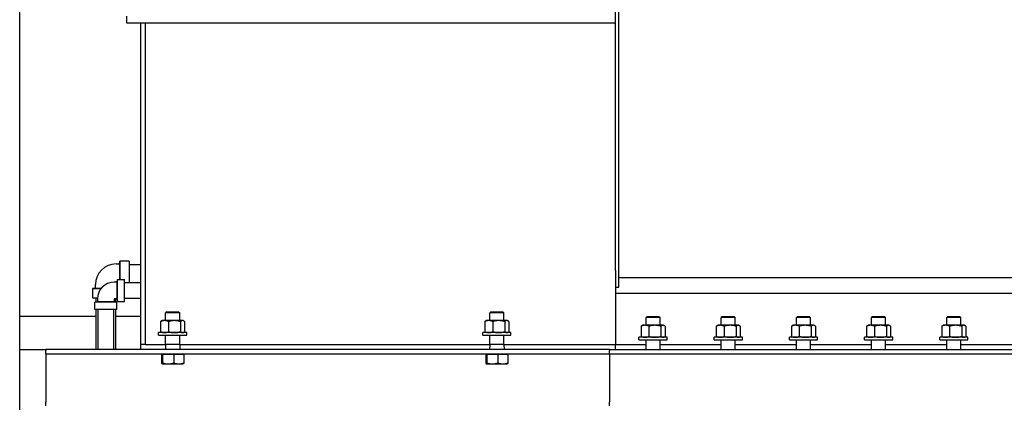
# Model space of a CAD drawing. Header units: inches. Extents: x 24 to 1128, y -74 to 748.
# Tile 66 of 256: x 271 to 324, y 248 to 268. Entities that reach past the tile are written whole.
import ezdxf

# ---------------------------------------------------------------- set-up
doc = ezdxf.new("R2010")
doc.units = ezdxf.units.IN
doc.header["$LTSCALE"] = 32
doc.header["$MEASUREMENT"] = 0
doc.layers.add('Visible (ANSI)', color=7, linetype='Continuous', lineweight=30)

msp = doc.modelspace()

# ---------------------------------------------------------------- linework, layer by layer
at = {"layer": 'Visible (ANSI)'}
for p, q in [((303.15364, 254.81422), (303.15364, 278.36766)), ((303.33294, 253.93871), (303.33294, 278.36766)), ((271.45364, 239.84266), (271.45364, 271.56766)), ((277.15364, 267.99266), (277.15364, 268.36766)), ((277.90364, 267.99266), (277.15364, 267.99266)), ((278.15364, 267.99266), (277.90364, 267.99266)), ((277.90364, 250.86766), (277.90364, 267.99266)), ((278.15364, 250.86766), (278.15364, 267.99266)), ((303.15364, 267.99266), (278.15364, 267.99266)), ((276.58464, 255.16616), (276.76964, 255.16616)), ((276.76964, 255.16616), (276.78364, 255.31566)), ((276.76964, 255.16616), (276.76964, 254.33616)), ((277.28364, 255.31566), (276.78364, 255.31566)), ((276.78364, 255.31566), (276.78364, 254.33616)), ((277.28364, 255.31566), (277.28364, 254.16766)), ((277.28364, 255.14016), (277.90364, 255.14016)), ((303.15364, 254.81422), (303.15364, 250.86766)), ((276.63964, 254.19066), (276.47664, 254.19066)), ((276.63964, 254.19066), (276.65364, 254.33616)), ((276.63964, 253.30466), (276.63964, 254.19066)), ((276.65364, 254.33616), (277.03364, 254.33616)), ((276.65364, 253.15916), (276.65364, 254.33616)), ((277.03364, 253.15916), (277.03364, 254.33616)), ((277.90364, 254.16766), (277.03364, 254.16766)), ((303.33294, 254.43871), (327.09934, 254.43871)), ((275.48264, 253.87916), (275.33314, 253.86516)), ((275.33314, 253.86516), (275.33314, 253.36516)), ((275.33314, 253.86516), (275.79047, 253.86516)), ((275.48264, 253.87916), (275.48264, 254.06416)), ((275.48264, 253.87916), (275.80215, 253.87916)), ((303.15364, 253.93871), (303.33294, 253.93871)), ((303.15364, 253.61766), (327.27864, 253.61766)), ((275.33314, 253.36516), (275.59271, 253.36516)), ((275.59064, 253.14166), (275.44514, 253.12766)), ((275.44514, 252.74766), (275.44514, 253.12766)), ((276.62214, 253.12766), (275.44514, 253.12766)), ((275.50864, 253.36516), (275.50864, 253.13377)), ((275.59064, 253.30466), (275.59064, 253.14166)), ((276.47664, 253.14166), (275.59064, 253.14166)), ((276.47664, 253.30466), (276.47664, 253.14166)), ((276.63964, 253.30466), (276.47664, 253.30466)), ((276.47664, 253.14166), (276.62214, 253.12766)), ((276.55864, 253.30466), (276.55864, 253.13377)), ((276.62214, 252.74766), (276.62214, 253.12766)), ((276.63964, 253.30466), (276.65364, 253.15916)), ((276.65364, 253.15916), (277.03364, 253.15916)), ((277.90364, 253.32766), (277.03364, 253.32766)), ((276.62214, 252.74766), (275.44514, 252.74766)), ((275.50864, 252.74766), (275.50864, 250.61766)), ((275.61364, 252.74766), (275.61364, 250.61766)), ((276.45364, 252.74766), (276.45364, 250.61766)), ((276.55864, 252.74766), (276.55864, 250.61766)), ((279.27749, 252.61766), (279.21614, 252.55816)), ((279.21614, 252.14926), (279.21614, 252.55816)), ((279.96614, 252.55816), (279.21614, 252.55816)), ((279.27749, 252.61766), (279.9048, 252.61766)), ((279.9048, 252.61766), (279.96614, 252.55816)), ((279.96614, 252.14926), (279.96614, 252.55816)), ((296.52749, 252.61766), (296.46614, 252.55816)), ((296.46614, 252.14926), (296.46614, 252.55816)), ((297.21614, 252.55816), (296.46614, 252.55816)), ((296.52749, 252.61766), (297.1548, 252.61766)), ((297.1548, 252.61766), (297.21614, 252.55816)), ((297.21614, 252.14926), (297.21614, 252.55816)), ((275.50864, 252.36766), (271.45364, 252.36766)), ((277.90364, 252.36766), (276.55864, 252.36766)), ((278.95181, 252.09902), (278.95181, 251.5585)), ((279.02864, 252.14926), (278.99315, 252.12877)), ((279.16126, 252.14926), (279.02864, 252.14926)), ((279.69037, 252.14926), (279.16126, 252.14926)), ((279.37071, 252.09902), (279.37071, 251.5585)), ((280.12026, 252.14926), (279.69037, 252.14926)), ((280.01004, 252.09902), (280.01004, 251.5585)), ((280.15364, 252.14926), (280.12026, 252.14926)), ((280.15364, 252.14926), (280.18914, 252.12877)), ((280.23048, 252.09902), (280.23048, 251.5585)), ((296.20181, 252.09902), (296.20181, 251.5585)), ((296.27864, 252.14926), (296.24315, 252.12877)), ((296.41126, 252.14926), (296.27864, 252.14926)), ((296.94037, 252.14926), (296.41126, 252.14926)), ((296.62071, 252.09902), (296.62071, 251.5585)), ((297.37026, 252.14926), (296.94037, 252.14926)), ((297.26004, 252.09902), (297.26004, 251.5585)), ((297.40364, 252.14926), (297.37026, 252.14926)), ((297.40364, 252.14926), (297.43914, 252.12877)), ((297.48048, 252.09902), (297.48048, 251.5585)), ((304.83999, 252.36766), (304.77864, 252.30816)), ((304.77864, 251.89926), (304.77864, 252.30816)), ((305.52864, 252.30816), (304.77864, 252.30816)), ((304.83999, 252.36766), (305.4673, 252.36766)), ((305.4673, 252.36766), (305.52864, 252.30816)), ((305.52864, 251.89926), (305.52864, 252.30816)), ((308.83999, 252.36766), (308.77864, 252.30816)), ((308.77864, 251.89926), (308.77864, 252.30816)), ((309.52864, 252.30816), (308.77864, 252.30816)), ((308.83999, 252.36766), (309.4673, 252.36766)), ((309.4673, 252.36766), (309.52864, 252.30816)), ((309.52864, 251.89926), (309.52864, 252.30816)), ((312.83999, 252.36766), (312.77864, 252.30816)), ((312.77864, 251.89926), (312.77864, 252.30816)), ((313.52864, 252.30816), (312.77864, 252.30816)), ((312.83999, 252.36766), (313.4673, 252.36766)), ((313.4673, 252.36766), (313.52864, 252.30816)), ((313.52864, 251.89926), (313.52864, 252.30816)), ((316.83999, 252.36766), (316.77864, 252.30816)), ((316.77864, 251.89926), (316.77864, 252.30816)), ((317.52864, 252.30816), (316.77864, 252.30816)), ((316.83999, 252.36766), (317.4673, 252.36766)), ((317.4673, 252.36766), (317.52864, 252.30816)), ((317.52864, 251.89926), (317.52864, 252.30816)), ((320.83999, 252.36766), (320.77864, 252.30816)), ((320.77864, 251.89926), (320.77864, 252.30816)), ((321.52864, 252.30816), (320.77864, 252.30816)), ((320.83999, 252.36766), (321.4673, 252.36766)), ((321.4673, 252.36766), (321.52864, 252.30816)), ((321.52864, 251.89926), (321.52864, 252.30816)), ((278.84114, 251.36766), (278.84114, 251.50826)), ((280.34114, 251.50826), (278.84114, 251.50826)), ((279.02864, 251.50826), (278.99315, 251.52875)), ((280.15364, 251.50826), (280.18914, 251.52875)), ((280.34114, 251.36766), (280.34114, 251.50826)), ((296.09114, 251.36766), (296.09114, 251.50826)), ((297.59114, 251.50826), (296.09114, 251.50826)), ((296.27864, 251.50826), (296.24315, 251.52875)), ((297.40364, 251.50826), (297.43914, 251.52875)), ((297.59114, 251.36766), (297.59114, 251.50826)), ((304.51431, 251.84902), (304.51431, 251.3085)), ((304.59114, 251.89926), (304.55565, 251.87877)), ((304.72376, 251.89926), (304.59114, 251.89926)), ((305.25287, 251.89926), (304.72376, 251.89926)), ((304.93321, 251.84902), (304.93321, 251.3085)), ((305.68276, 251.89926), (305.25287, 251.89926)), ((305.57254, 251.84902), (305.57254, 251.3085)), ((305.71614, 251.89926), (305.68276, 251.89926)), ((305.71614, 251.89926), (305.75164, 251.87877)), ((305.79298, 251.84902), (305.79298, 251.3085)), ((308.51431, 251.84902), (308.51431, 251.3085)), ((308.59114, 251.89926), (308.55565, 251.87877)), ((308.72376, 251.89926), (308.59114, 251.89926)), ((309.25287, 251.89926), (308.72376, 251.89926)), ((308.93321, 251.84902), (308.93321, 251.3085)), ((309.68276, 251.89926), (309.25287, 251.89926)), ((309.57254, 251.84902), (309.57254, 251.3085)), ((309.71614, 251.89926), (309.68276, 251.89926)), ((309.71614, 251.89926), (309.75164, 251.87877)), ((309.79298, 251.84902), (309.79298, 251.3085)), ((312.51431, 251.84902), (312.51431, 251.3085)), ((312.59114, 251.89926), (312.55565, 251.87877)), ((312.72376, 251.89926), (312.59114, 251.89926)), ((313.25287, 251.89926), (312.72376, 251.89926)), ((312.93321, 251.84902), (312.93321, 251.3085)), ((313.68276, 251.89926), (313.25287, 251.89926)), ((313.57254, 251.84902), (313.57254, 251.3085)), ((313.71614, 251.89926), (313.68276, 251.89926)), ((313.71614, 251.89926), (313.75164, 251.87877)), ((313.79298, 251.84902), (313.79298, 251.3085)), ((316.51431, 251.84902), (316.51431, 251.3085)), ((316.59114, 251.89926), (316.55565, 251.87877)), ((316.72376, 251.89926), (316.59114, 251.89926)), ((317.25287, 251.89926), (316.72376, 251.89926)), ((316.93321, 251.84902), (316.93321, 251.3085)), ((317.68276, 251.89926), (317.25287, 251.89926)), ((317.57254, 251.84902), (317.57254, 251.3085)), ((317.71614, 251.89926), (317.68276, 251.89926)), ((317.71614, 251.89926), (317.75164, 251.87877)), ((317.79298, 251.84902), (317.79298, 251.3085)), ((320.51431, 251.84902), (320.51431, 251.3085)), ((320.59114, 251.89926), (320.55565, 251.87877)), ((320.72376, 251.89926), (320.59114, 251.89926)), ((321.25287, 251.89926), (320.72376, 251.89926)), ((320.93321, 251.84902), (320.93321, 251.3085)), ((321.68276, 251.89926), (321.25287, 251.89926)), ((321.57254, 251.84902), (321.57254, 251.3085)), ((321.71614, 251.89926), (321.68276, 251.89926)), ((321.71614, 251.89926), (321.75164, 251.87877)), ((321.79298, 251.84902), (321.79298, 251.3085)), ((278.84114, 251.36766), (280.34114, 251.36766)), ((279.21614, 250.86766), (279.21614, 251.36766)), ((279.96614, 250.86766), (279.96614, 251.36766)), ((296.09114, 251.36766), (297.59114, 251.36766)), ((296.46614, 250.86766), (296.46614, 251.36766)), ((297.21614, 250.86766), (297.21614, 251.36766)), ((304.40364, 251.11766), (304.40364, 251.25826)), ((305.90364, 251.25826), (304.40364, 251.25826)), ((304.40364, 251.11766), (305.90364, 251.11766)), ((304.59114, 251.25826), (304.55565, 251.27875)), ((304.77864, 250.61766), (304.77864, 251.11766)), ((305.52864, 250.61766), (305.52864, 251.11766)), ((305.71614, 251.25826), (305.75164, 251.27875)), ((305.90364, 251.11766), (305.90364, 251.25826)), ((308.40364, 251.11766), (308.40364, 251.25826)), ((309.90364, 251.25826), (308.40364, 251.25826)), ((308.40364, 251.11766), (309.90364, 251.11766)), ((308.59114, 251.25826), (308.55565, 251.27875)), ((308.77864, 250.61766), (308.77864, 251.11766)), ((309.52864, 250.61766), (309.52864, 251.11766)), ((309.71614, 251.25826), (309.75164, 251.27875)), ((309.90364, 251.11766), (309.90364, 251.25826)), ((312.40364, 251.11766), (312.40364, 251.25826)), ((313.90364, 251.25826), (312.40364, 251.25826)), ((312.40364, 251.11766), (313.90364, 251.11766)), ((312.59114, 251.25826), (312.55565, 251.27875)), ((312.77864, 250.61766), (312.77864, 251.11766)), ((313.52864, 250.61766), (313.52864, 251.11766)), ((313.71614, 251.25826), (313.75164, 251.27875)), ((313.90364, 251.11766), (313.90364, 251.25826)), ((316.40364, 251.11766), (316.40364, 251.25826)), ((317.90364, 251.25826), (316.40364, 251.25826)), ((316.40364, 251.11766), (317.90364, 251.11766)), ((316.59114, 251.25826), (316.55565, 251.27875)), ((316.77864, 250.61766), (316.77864, 251.11766)), ((317.52864, 250.61766), (317.52864, 251.11766)), ((317.71614, 251.25826), (317.75164, 251.27875)), ((317.90364, 251.11766), (317.90364, 251.25826)), ((320.40364, 251.11766), (320.40364, 251.25826)), ((321.90364, 251.25826), (320.40364, 251.25826)), ((320.40364, 251.11766), (321.90364, 251.11766)), ((320.59114, 251.25826), (320.55565, 251.27875)), ((320.77864, 250.61766), (320.77864, 251.11766)), ((321.52864, 250.61766), (321.52864, 251.11766)), ((321.71614, 251.25826), (321.75164, 251.27875)), ((321.90364, 251.11766), (321.90364, 251.25826)), ((271.45364, 250.61766), (272.84114, 250.61766)), ((302.84114, 250.61766), (272.84114, 250.61766)), ((272.84114, 250.61766), (272.84114, 250.55766)), ((272.84114, 250.36766), (272.84114, 250.55766)), ((278.15364, 250.86766), (277.90364, 250.86766)), ((277.90364, 250.61766), (277.90364, 250.86766)), ((278.15364, 250.86766), (279.21614, 250.86766)), ((279.21614, 250.86766), (279.20714, 250.61766)), ((279.96614, 250.86766), (279.21614, 250.86766)), ((279.96614, 250.86766), (279.97514, 250.61766)), ((279.96614, 250.86766), (296.46614, 250.86766)), ((296.46614, 250.86766), (296.45714, 250.61766)), ((297.21614, 250.86766), (296.46614, 250.86766)), ((297.21614, 250.86766), (297.22514, 250.61766)), ((297.21614, 250.86766), (303.15364, 250.86766)), ((302.84114, 250.61766), (337.34114, 250.61766)), ((302.84114, 250.61766), (302.84114, 250.55766)), ((302.84114, 250.36766), (302.84114, 250.55766)), ((303.15364, 250.61766), (303.15364, 250.86766)), ((303.15364, 250.86766), (304.77864, 250.86766)), ((305.52864, 250.86766), (308.77864, 250.86766)), ((309.52864, 250.86766), (312.77864, 250.86766)), ((313.52864, 250.86766), (316.77864, 250.86766)), ((317.52864, 250.86766), (320.77864, 250.86766)), ((321.52864, 250.86766), (324.77864, 250.86766)), ((302.84114, 250.36766), (272.84114, 250.36766)), ((272.84114, 250.36766), (272.84114, 249.98766)), ((272.84114, 249.98766), (272.84114, 247.80766)), ((279.00235, 250.36766), (279.03081, 250.36766)), ((279.00235, 250.36766), (279.00235, 249.8939)), ((279.02864, 250.36766), (279.02864, 250.36766)), ((279.03081, 250.36766), (279.05927, 250.36766)), ((279.05927, 250.36766), (279.35367, 250.36766)), ((279.05927, 250.36766), (279.05927, 249.8939)), ((279.35367, 250.36766), (279.64807, 250.36766)), ((279.64807, 250.36766), (279.64807, 249.8939)), ((279.64807, 250.36766), (279.91401, 250.36766)), ((279.91401, 250.36766), (280.17994, 250.36766)), ((280.15364, 250.36766), (280.15364, 250.36766)), ((280.17994, 250.36766), (280.17994, 249.8939)), ((296.25235, 250.36766), (296.28081, 250.36766)), ((296.25235, 250.36766), (296.25235, 249.8939)), ((296.27864, 250.36766), (296.27864, 250.36766)), ((296.28081, 250.36766), (296.30927, 250.36766)), ((296.30927, 250.36766), (296.60367, 250.36766)), ((296.30927, 250.36766), (296.30927, 249.8939)), ((296.60367, 250.36766), (296.89807, 250.36766)), ((296.89807, 250.36766), (296.89807, 249.8939)), ((296.89807, 250.36766), (297.16401, 250.36766)), ((297.16401, 250.36766), (297.42994, 250.36766)), ((297.40364, 250.36766), (297.40364, 250.36766)), ((297.42994, 250.36766), (297.42994, 249.8939)), ((337.34114, 250.36766), (302.84114, 250.36766)), ((302.84114, 250.36766), (302.84114, 249.98766)), ((302.84114, 249.98766), (302.84114, 247.80766)), ((279.02864, 249.84366), (279.02647, 249.84491)), ((279.02864, 249.84366), (279.03081, 249.84366)), ((279.03081, 249.84366), (279.35367, 249.84366)), ((279.35367, 249.84366), (279.91401, 249.84366)), ((279.91401, 249.84366), (280.15364, 249.84366)), ((280.15364, 249.84366), (280.15582, 249.84491)), ((296.27864, 249.84366), (296.27647, 249.84491)), ((296.27864, 249.84366), (296.28081, 249.84366)), ((296.28081, 249.84366), (296.60367, 249.84366)), ((296.60367, 249.84366), (297.16401, 249.84366)), ((297.16401, 249.84366), (297.40364, 249.84366)), ((297.40364, 249.84366), (297.40582, 249.84491)), ((272.84114, 247.61766), (272.84114, 247.80766)), ((302.84114, 247.61766), (302.84114, 247.80766))]:
    msp.add_line(p, q, dxfattribs=at)
for centre, radius in [((276.58464, 254.06416), 1.102), ((276.47664, 253.30466), 0.886)]:
    msp.add_arc(centre, radius, 90, 180, dxfattribs=at)
for points, weights in [([(279.16126, 252.14926), (279.06405, 252.14926), (278.95181, 252.09902)], [1, 1.0379548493, 1]), ([(278.95181, 252.09902), (278.97334, 252.11733), (278.99315, 252.12877)], [1, 1.01350529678, 1.01739954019]), ([(279.37071, 252.09902), (279.25847, 252.14926), (279.16126, 252.14926)], [1, 1.0379548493, 1]), ([(279.69037, 252.14926), (279.54202, 252.14926), (279.37071, 252.09902)], [1, 1.0379548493, 1]), ([(280.01004, 252.09902), (279.83873, 252.14926), (279.69037, 252.14926)], [1, 1.0379548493, 1]), ([(280.12026, 252.14926), (280.06911, 252.14926), (280.01004, 252.09902)], [1, 1.0379548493, 1]), ([(280.23048, 252.09902), (280.17141, 252.14926), (280.12026, 252.14926)], [1, 1.0379548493, 1]), ([(296.41126, 252.14926), (296.31405, 252.14926), (296.20181, 252.09902)], [1, 1.0379548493, 1]), ([(296.20181, 252.09902), (296.22334, 252.11733), (296.24315, 252.12877)], [1, 1.01350529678, 1.01739954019]), ([(296.62071, 252.09902), (296.50847, 252.14926), (296.41126, 252.14926)], [1, 1.0379548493, 1]), ([(296.94037, 252.14926), (296.79202, 252.14926), (296.62071, 252.09902)], [1, 1.0379548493, 1]), ([(297.26004, 252.09902), (297.08873, 252.14926), (296.94037, 252.14926)], [1, 1.0379548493, 1]), ([(297.37026, 252.14926), (297.31911, 252.14926), (297.26004, 252.09902)], [1, 1.0379548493, 1]), ([(297.48048, 252.09902), (297.42141, 252.14926), (297.37026, 252.14926)], [1, 1.0379548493, 1]), ([(278.99315, 251.52875), (278.97334, 251.5402), (278.95181, 251.5585)], [1.01739954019, 1.01350529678, 1]), ([(278.95181, 251.5585), (279.06405, 251.50826), (279.16126, 251.50826)], [1, 1.0379548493, 1]), ([(279.16126, 251.50826), (279.25847, 251.50826), (279.37071, 251.5585)], [1, 1.0379548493, 1]), ([(279.37071, 251.5585), (279.54202, 251.50826), (279.69037, 251.50826)], [1, 1.0379548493, 1]), ([(279.69037, 251.50826), (279.83873, 251.50826), (280.01004, 251.5585)], [1, 1.0379548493, 1]), ([(280.01004, 251.5585), (280.06911, 251.50826), (280.12026, 251.50826)], [1, 1.0379548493, 1]), ([(280.12026, 251.50826), (280.17141, 251.50826), (280.23048, 251.5585)], [1, 1.0379548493, 1]), ([(296.24315, 251.52875), (296.22334, 251.5402), (296.20181, 251.5585)], [1.01739954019, 1.01350529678, 1]), ([(296.20181, 251.5585), (296.31405, 251.50826), (296.41126, 251.50826)], [1, 1.0379548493, 1]), ([(296.41126, 251.50826), (296.50847, 251.50826), (296.62071, 251.5585)], [1, 1.0379548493, 1]), ([(296.62071, 251.5585), (296.79202, 251.50826), (296.94037, 251.50826)], [1, 1.0379548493, 1]), ([(296.94037, 251.50826), (297.08873, 251.50826), (297.26004, 251.5585)], [1, 1.0379548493, 1]), ([(297.26004, 251.5585), (297.31911, 251.50826), (297.37026, 251.50826)], [1, 1.0379548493, 1]), ([(297.37026, 251.50826), (297.42141, 251.50826), (297.48048, 251.5585)], [1, 1.0379548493, 1]), ([(304.72376, 251.89926), (304.62655, 251.89926), (304.51431, 251.84902)], [1, 1.0379548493, 1]), ([(304.51431, 251.84902), (304.53584, 251.86733), (304.55565, 251.87877)], [1, 1.01350529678, 1.01739954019]), ([(304.93321, 251.84902), (304.82097, 251.89926), (304.72376, 251.89926)], [1, 1.0379548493, 1]), ([(305.25287, 251.89926), (305.10452, 251.89926), (304.93321, 251.84902)], [1, 1.0379548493, 1]), ([(305.57254, 251.84902), (305.40123, 251.89926), (305.25287, 251.89926)], [1, 1.0379548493, 1]), ([(305.68276, 251.89926), (305.63161, 251.89926), (305.57254, 251.84902)], [1, 1.0379548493, 1]), ([(305.79298, 251.84902), (305.73391, 251.89926), (305.68276, 251.89926)], [1, 1.0379548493, 1]), ([(308.72376, 251.89926), (308.62655, 251.89926), (308.51431, 251.84902)], [1, 1.0379548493, 1]), ([(308.51431, 251.84902), (308.53584, 251.86733), (308.55565, 251.87877)], [1, 1.01350529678, 1.01739954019]), ([(308.93321, 251.84902), (308.82097, 251.89926), (308.72376, 251.89926)], [1, 1.0379548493, 1]), ([(309.25287, 251.89926), (309.10452, 251.89926), (308.93321, 251.84902)], [1, 1.0379548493, 1]), ([(309.57254, 251.84902), (309.40123, 251.89926), (309.25287, 251.89926)], [1, 1.0379548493, 1]), ([(309.68276, 251.89926), (309.63161, 251.89926), (309.57254, 251.84902)], [1, 1.0379548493, 1]), ([(309.79298, 251.84902), (309.73391, 251.89926), (309.68276, 251.89926)], [1, 1.0379548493, 1]), ([(312.72376, 251.89926), (312.62655, 251.89926), (312.51431, 251.84902)], [1, 1.0379548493, 1]), ([(312.51431, 251.84902), (312.53584, 251.86733), (312.55565, 251.87877)], [1, 1.01350529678, 1.01739954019]), ([(312.93321, 251.84902), (312.82097, 251.89926), (312.72376, 251.89926)], [1, 1.0379548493, 1]), ([(313.25287, 251.89926), (313.10452, 251.89926), (312.93321, 251.84902)], [1, 1.0379548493, 1]), ([(313.57254, 251.84902), (313.40123, 251.89926), (313.25287, 251.89926)], [1, 1.0379548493, 1]), ([(313.68276, 251.89926), (313.63161, 251.89926), (313.57254, 251.84902)], [1, 1.0379548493, 1]), ([(313.79298, 251.84902), (313.73391, 251.89926), (313.68276, 251.89926)], [1, 1.0379548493, 1]), ([(316.72376, 251.89926), (316.62655, 251.89926), (316.51431, 251.84902)], [1, 1.0379548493, 1]), ([(316.51431, 251.84902), (316.53584, 251.86733), (316.55565, 251.87877)], [1, 1.01350529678, 1.01739954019]), ([(316.93321, 251.84902), (316.82097, 251.89926), (316.72376, 251.89926)], [1, 1.0379548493, 1]), ([(317.25287, 251.89926), (317.10452, 251.89926), (316.93321, 251.84902)], [1, 1.0379548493, 1]), ([(317.57254, 251.84902), (317.40123, 251.89926), (317.25287, 251.89926)], [1, 1.0379548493, 1]), ([(317.68276, 251.89926), (317.63161, 251.89926), (317.57254, 251.84902)], [1, 1.0379548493, 1]), ([(317.79298, 251.84902), (317.73391, 251.89926), (317.68276, 251.89926)], [1, 1.0379548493, 1]), ([(320.72376, 251.89926), (320.62655, 251.89926), (320.51431, 251.84902)], [1, 1.0379548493, 1]), ([(320.51431, 251.84902), (320.53584, 251.86733), (320.55565, 251.87877)], [1, 1.01350529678, 1.01739954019]), ([(320.93321, 251.84902), (320.82097, 251.89926), (320.72376, 251.89926)], [1, 1.0379548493, 1]), ([(321.25287, 251.89926), (321.10452, 251.89926), (320.93321, 251.84902)], [1, 1.0379548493, 1]), ([(321.57254, 251.84902), (321.40123, 251.89926), (321.25287, 251.89926)], [1, 1.0379548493, 1]), ([(321.68276, 251.89926), (321.63161, 251.89926), (321.57254, 251.84902)], [1, 1.0379548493, 1]), ([(321.79298, 251.84902), (321.73391, 251.89926), (321.68276, 251.89926)], [1, 1.0379548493, 1]), ([(304.55565, 251.27875), (304.53584, 251.2902), (304.51431, 251.3085)], [1.01739954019, 1.01350529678, 1]), ([(304.51431, 251.3085), (304.62655, 251.25826), (304.72376, 251.25826)], [1, 1.0379548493, 1]), ([(304.72376, 251.25826), (304.82097, 251.25826), (304.93321, 251.3085)], [1, 1.0379548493, 1]), ([(304.93321, 251.3085), (305.10452, 251.25826), (305.25287, 251.25826)], [1, 1.0379548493, 1]), ([(305.25287, 251.25826), (305.40123, 251.25826), (305.57254, 251.3085)], [1, 1.0379548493, 1]), ([(305.57254, 251.3085), (305.63161, 251.25826), (305.68276, 251.25826)], [1, 1.0379548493, 1]), ([(305.68276, 251.25826), (305.73391, 251.25826), (305.79298, 251.3085)], [1, 1.0379548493, 1]), ([(308.55565, 251.27875), (308.53584, 251.2902), (308.51431, 251.3085)], [1.01739954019, 1.01350529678, 1]), ([(308.51431, 251.3085), (308.62655, 251.25826), (308.72376, 251.25826)], [1, 1.0379548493, 1]), ([(308.72376, 251.25826), (308.82097, 251.25826), (308.93321, 251.3085)], [1, 1.0379548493, 1]), ([(308.93321, 251.3085), (309.10452, 251.25826), (309.25287, 251.25826)], [1, 1.0379548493, 1]), ([(309.25287, 251.25826), (309.40123, 251.25826), (309.57254, 251.3085)], [1, 1.0379548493, 1]), ([(309.57254, 251.3085), (309.63161, 251.25826), (309.68276, 251.25826)], [1, 1.0379548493, 1]), ([(309.68276, 251.25826), (309.73391, 251.25826), (309.79298, 251.3085)], [1, 1.0379548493, 1]), ([(312.55565, 251.27875), (312.53584, 251.2902), (312.51431, 251.3085)], [1.01739954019, 1.01350529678, 1]), ([(312.51431, 251.3085), (312.62655, 251.25826), (312.72376, 251.25826)], [1, 1.0379548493, 1]), ([(312.72376, 251.25826), (312.82097, 251.25826), (312.93321, 251.3085)], [1, 1.0379548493, 1]), ([(312.93321, 251.3085), (313.10452, 251.25826), (313.25287, 251.25826)], [1, 1.0379548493, 1]), ([(313.25287, 251.25826), (313.40123, 251.25826), (313.57254, 251.3085)], [1, 1.0379548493, 1]), ([(313.57254, 251.3085), (313.63161, 251.25826), (313.68276, 251.25826)], [1, 1.0379548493, 1]), ([(313.68276, 251.25826), (313.73391, 251.25826), (313.79298, 251.3085)], [1, 1.0379548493, 1]), ([(316.55565, 251.27875), (316.53584, 251.2902), (316.51431, 251.3085)], [1.01739954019, 1.01350529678, 1]), ([(316.51431, 251.3085), (316.62655, 251.25826), (316.72376, 251.25826)], [1, 1.0379548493, 1]), ([(316.72376, 251.25826), (316.82097, 251.25826), (316.93321, 251.3085)], [1, 1.0379548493, 1]), ([(316.93321, 251.3085), (317.10452, 251.25826), (317.25287, 251.25826)], [1, 1.0379548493, 1]), ([(317.25287, 251.25826), (317.40123, 251.25826), (317.57254, 251.3085)], [1, 1.0379548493, 1]), ([(317.57254, 251.3085), (317.63161, 251.25826), (317.68276, 251.25826)], [1, 1.0379548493, 1]), ([(317.68276, 251.25826), (317.73391, 251.25826), (317.79298, 251.3085)], [1, 1.0379548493, 1]), ([(320.55565, 251.27875), (320.53584, 251.2902), (320.51431, 251.3085)], [1.01739954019, 1.01350529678, 1]), ([(320.51431, 251.3085), (320.62655, 251.25826), (320.72376, 251.25826)], [1, 1.0379548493, 1]), ([(320.72376, 251.25826), (320.82097, 251.25826), (320.93321, 251.3085)], [1, 1.0379548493, 1]), ([(320.93321, 251.3085), (321.10452, 251.25826), (321.25287, 251.25826)], [1, 1.0379548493, 1]), ([(321.25287, 251.25826), (321.40123, 251.25826), (321.57254, 251.3085)], [1, 1.0379548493, 1]), ([(321.57254, 251.3085), (321.63161, 251.25826), (321.68276, 251.25826)], [1, 1.0379548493, 1]), ([(321.68276, 251.25826), (321.73391, 251.25826), (321.79298, 251.3085)], [1, 1.0379548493, 1]), ([(279.00235, 249.8939), (279.0176, 249.84366), (279.03081, 249.84366)], [1, 1.0379548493, 1]), ([(279.03081, 249.84366), (279.04402, 249.84366), (279.05927, 249.8939)], [1, 1.0379548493, 1]), ([(279.05927, 249.8939), (279.21704, 249.84366), (279.35367, 249.84366)], [1, 1.0379548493, 1]), ([(279.35367, 249.84366), (279.4903, 249.84366), (279.64807, 249.8939)], [1, 1.0379548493, 1]), ([(279.64807, 249.8939), (279.79059, 249.84366), (279.91401, 249.84366)], [1, 1.0379548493, 1]), ([(279.91401, 249.84366), (280.03743, 249.84366), (280.17994, 249.8939)], [1, 1.0379548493, 1]), ([(280.17994, 249.8939), (280.16704, 249.85139), (280.15582, 249.84491)], [1, 1.03192670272, 1.01014146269]), ([(296.25235, 249.8939), (296.2676, 249.84366), (296.28081, 249.84366)], [1, 1.0379548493, 1]), ([(296.28081, 249.84366), (296.29402, 249.84366), (296.30927, 249.8939)], [1, 1.0379548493, 1]), ([(296.30927, 249.8939), (296.46704, 249.84366), (296.60367, 249.84366)], [1, 1.0379548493, 1]), ([(296.60367, 249.84366), (296.7403, 249.84366), (296.89807, 249.8939)], [1, 1.0379548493, 1]), ([(296.89807, 249.8939), (297.04059, 249.84366), (297.16401, 249.84366)], [1, 1.0379548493, 1]), ([(297.16401, 249.84366), (297.28743, 249.84366), (297.42994, 249.8939)], [1, 1.0379548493, 1]), ([(297.42994, 249.8939), (297.41704, 249.85139), (297.40582, 249.84491)], [1, 1.03192670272, 1.01014146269])]:
    msp.add_rational_spline(points, weights, degree=2, dxfattribs=at)

doc.saveas('drawing.dxf')
